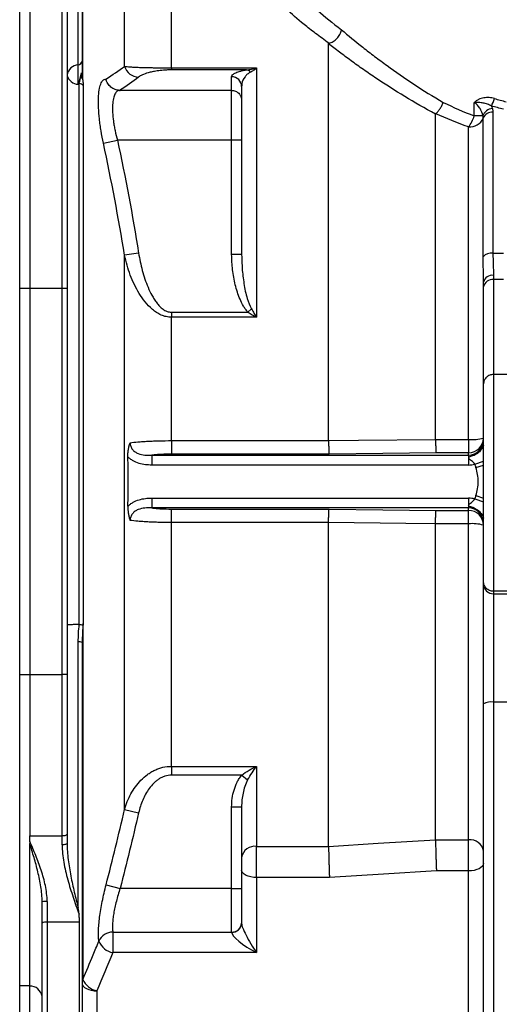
# Model space of a CAD drawing. Header units: millimetres. Extents: x 5 to 589, y 5 to 415.
# Tile 12 of 16: x 380 to 412, y 276 to 341. Entities that reach past the tile are written whole.
import ezdxf

# ---------------------------------------------------------------- set-up
doc = ezdxf.new("R2010")
doc.units = ezdxf.units.MM

msp = doc.modelspace()

# ---------------------------------------------------------------- linework, layer by layer
at = {"color": 7}
for p, q in [((384.538, 349.709), (384.538, 337.526)), ((380.351, 323.451), (380.351, 344.26)), ((381.018, 344.26), (381.018, 323.451)), ((387.36, 338.304), (387.36, 344.324)), ((384.268, 338.415), (384.268, 343.899)), ((384.518, 344.132), (384.518, 338.648)), ((383.185, 323.451), (383.185, 343.408)), ((383.518, 343.187), (383.518, 323.451)), ((390.492, 338.208), (390.492, 342.107)), ((400.996, 313.284), (400.996, 339.816)), ((384.268, 337.113), (384.268, 338.415)), ((384.518, 338.648), (384.518, 337.807)), ((390.492, 338.208), (396.185, 338.208)), ((390.492, 338.208), (390.492, 338.069)), ((395.5, 338.069), (390.492, 338.069)), ((396.185, 338.208), (396.185, 321.533)), ((384.337, 300.989), (384.337, 337.155)), ((384.59, 337.022), (384.59, 301.052)), ((394.518, 336.699), (394.518, 337.611)), ((394.518, 336.699), (387.064, 336.699)), ((394.518, 333.366), (394.518, 336.699)), ((395.19, 337.006), (395.185, 336.951)), ((395.185, 336.951), (395.185, 336.032)), ((395.185, 336.032), (395.185, 333.366)), ((410.728, 334.995), (410.728, 335.882)), ((408.146, 313.37), (408.146, 335.111)), ((411.984, 335.241), (411.984, 325.822)), ((411.305, 334.995), (410.728, 334.995)), ((411.331, 325.578), (411.331, 334.846)), ((410.351, 313.369), (410.351, 334.254)), ((385.946, 333.166), (386.886, 333.366)), ((394.518, 333.366), (386.886, 333.366)), ((394.518, 325.731), (394.518, 333.366)), ((395.185, 333.366), (394.518, 333.366)), ((395.185, 333.366), (395.185, 325.731)), ((388.299, 325.827), (387.36, 325.677)), ((411.984, 325.822), (412.685, 325.822)), ((387.36, 288.622), (387.36, 325.677)), ((395.185, 325.731), (394.518, 325.731)), ((395.185, 325.731), (395.192, 325.552)), ((411.351, 323.563), (411.351, 323.878)), ((412.018, 324.333), (412.018, 324.046)), ((412.018, 324.046), (412.018, 317.703)), ((412.685, 324.046), (412.018, 324.046)), ((381.018, 323.451), (380.351, 323.451)), ((380.351, 297.643), (380.351, 323.451)), ((383.185, 323.451), (381.018, 323.451)), ((381.018, 323.451), (381.018, 297.643)), ((383.185, 297.643), (383.185, 323.451)), ((383.518, 323.451), (383.185, 323.451)), ((383.518, 323.451), (383.518, 297.643)), ((411.351, 317.075), (411.351, 323.563)), ((390.492, 321.872), (390.492, 321.533)), ((390.492, 321.872), (395.608, 321.872)), ((395.839, 322.093), (395.608, 321.872)), ((390.492, 313.284), (390.492, 321.533)), ((396.185, 321.533), (390.492, 321.533)), ((412.018, 317.703), (412.018, 303.22)), ((413.351, 317.703), (412.018, 317.703)), ((411.351, 303.859), (411.351, 317.075)), ((408.146, 313.369), (408.146, 313.37)), ((408.146, 313.369), (410.351, 313.369)), ((410.351, 313.369), (410.351, 312.473)), ((390.492, 313.284), (390.492, 312.383)), ((390.492, 313.284), (400.996, 313.284)), ((389.184, 312.311), (389.184, 311.654)), ((389.184, 312.311), (410.351, 312.311)), ((401.031, 312.383), (390.492, 312.383)), ((410.351, 312.473), (408.181, 312.473)), ((410.351, 312.311), (410.351, 312.473)), ((410.351, 312.311), (410.351, 312.139)), ((410.351, 312.139), (410.351, 311.654)), ((410.351, 311.654), (389.184, 311.654)), ((410.77, 311.709), (411.351, 311.912)), ((410.848, 311.481), (411.351, 311.649)), ((389.184, 309.44), (389.184, 308.783)), ((389.184, 309.44), (410.351, 309.44)), ((410.351, 309.44), (410.351, 308.955)), ((410.77, 309.386), (411.351, 309.183)), ((410.848, 309.614), (411.351, 309.445)), ((410.351, 308.783), (389.184, 308.783)), ((390.492, 307.811), (390.492, 308.711)), ((390.492, 308.711), (401.031, 308.711)), ((410.351, 308.955), (410.351, 308.783)), ((410.351, 308.622), (410.351, 308.783)), ((408.181, 308.622), (410.351, 308.622)), ((410.351, 307.725), (410.351, 308.622)), ((390.492, 291.511), (390.492, 307.811)), ((400.996, 307.811), (390.492, 307.811)), ((400.996, 286.162), (400.996, 307.81)), ((408.146, 307.724), (408.146, 307.725)), ((410.351, 307.725), (408.146, 307.725)), ((408.146, 286.601), (408.146, 307.724)), ((410.351, 286.6), (410.351, 307.725)), ((411.351, 303.665), (411.351, 303.859)), ((411.351, 295.697), (411.351, 303.665)), ((413.351, 303.22), (412.018, 303.22)), ((412.018, 303.22), (412.018, 303.053)), ((412.018, 303.053), (413.351, 303.053)), ((412.018, 303.053), (412.018, 295.809)), ((384.578, 300.897), (384.528, 299.956)), ((384.578, 300.897), (384.578, 277.272)), ((384.268, 282.031), (384.268, 299.83)), ((384.528, 299.956), (384.518, 299.782)), ((384.518, 299.782), (384.518, 272.65)), ((380.351, 276.834), (380.351, 297.643)), ((380.351, 297.643), (381.018, 297.643)), ((381.018, 297.643), (381.018, 286.855)), ((381.018, 297.643), (383.185, 297.643)), ((383.185, 286.855), (383.185, 297.643)), ((383.518, 297.643), (383.185, 297.643)), ((383.518, 297.643), (383.518, 286.975)), ((411.351, 272.803), (411.351, 295.697)), ((412.018, 295.809), (412.018, 273.016)), ((413.351, 295.809), (412.018, 295.809)), ((390.492, 291.511), (396.185, 291.511)), ((390.492, 291.511), (390.492, 290.926)), ((396.185, 291.511), (396.185, 286.162)), ((395.188, 290.926), (390.492, 290.926)), ((395.188, 290.926), (395.587, 290.6)), ((387.36, 288.622), (388.299, 288.406)), ((394.518, 283.353), (394.518, 288.805)), ((394.518, 288.805), (395.185, 288.805)), ((395.185, 288.805), (395.185, 283.353)), ((381.018, 286.855), (383.185, 286.855)), ((381.018, 286.491), (381.018, 286.855)), ((381.018, 276.824), (381.018, 286.348)), ((383.185, 286.262), (383.185, 286.855)), ((383.518, 286.975), (383.518, 286.362)), ((408.146, 286.6), (408.146, 286.601)), ((408.146, 286.6), (410.351, 286.6)), ((410.351, 284.52), (410.351, 286.6)), ((396.185, 286.162), (400.996, 286.162)), ((396.185, 284.078), (396.185, 286.162)), ((410.351, 284.52), (408.204, 284.52)), ((410.351, 274.565), (410.351, 284.52)), ((396.185, 284.078), (396.185, 279.056)), ((401.054, 284.078), (396.185, 284.078)), ((386.124, 283.595), (387.064, 283.353)), ((394.518, 283.353), (387.064, 283.353)), ((394.518, 283.353), (395.185, 283.353)), ((394.518, 280.432), (394.518, 283.353)), ((395.185, 283.353), (395.185, 281.016)), ((381.851, 281.023), (381.851, 282.452)), ((382.185, 282.478), (382.185, 281.096)), ((382.185, 281.096), (382.185, 272.366)), ((384.347, 281.096), (382.185, 281.096)), ((384.347, 272.401), (384.347, 281.096)), ((381.851, 272.284), (381.851, 281.023)), ((386.58, 280.432), (394.518, 280.432)), ((386.58, 280.432), (386.58, 279.056)), ((394.518, 280.422), (394.518, 280.432)), ((395.185, 281.016), (395.185, 281)), ((396.185, 279.056), (386.58, 279.056)), ((381.018, 276.834), (380.351, 276.834)), ((380.351, 272.238), (380.351, 276.834)), ((381.018, 272.228), (381.018, 276.824)), ((385.518, 276.503), (385.518, 274.565))]:
    msp.add_line(p, q, dxfattribs=at)
at = {"color": 7, "flags": 128}
for points in [[(400.996, 313.284), (402.991, 313.308), (408.146, 313.37)], [(408.181, 312.473), (404.627, 312.428), (401.031, 312.383)], [(401.031, 308.711), (404.627, 308.666), (408.181, 308.622)], [(408.146, 307.724), (406.151, 307.748), (400.996, 307.81)], [(383.518, 286.975), (383.512, 286.952), (383.493, 286.929), (383.462, 286.908), (383.42, 286.89), (383.37, 286.875), (383.312, 286.864), (383.25, 286.857), (383.185, 286.855)], [(383.518, 286.362), (383.512, 286.343), (383.493, 286.324), (383.462, 286.307), (383.42, 286.291), (383.37, 286.279), (383.312, 286.27), (383.25, 286.264), (383.185, 286.262)], [(400.996, 286.162), (404.321, 286.366), (408.146, 286.601)], [(411.351, 285.02), (411.332, 284.922), (411.275, 284.828), (411.183, 284.742), (411.059, 284.666), (410.907, 284.604), (410.734, 284.558), (410.547, 284.529), (410.351, 284.52)], [(396.185, 284.078), (395.99, 284.088), (395.802, 284.116), (395.629, 284.162), (395.478, 284.224), (395.353, 284.3), (395.261, 284.387), (395.204, 284.48), (395.185, 284.578)], [(408.204, 284.52), (404.669, 284.301), (401.054, 284.078)], [(384.518, 277.003), (384.537, 276.905), (384.594, 276.812), (384.687, 276.725), (384.811, 276.649), (384.963, 276.587), (385.135, 276.541), (385.323, 276.513), (385.518, 276.503)]]:
    msp.add_lwpolyline(points, dxfattribs=at)
at = {"color": 7}
for centre, radius, start, end in [((384.322, 337.605), 0.812, 93.80096, 172.04035), ((384.25, 338.685), 0.271, 273.80096, 352.04035), ((384.269, 337.882), 0.769, 192.33465, 269.90226), ((384.454, 337.942), 0.15, 266.7622, 295.49186), ((388.33, 338.602), 1.016, 197.09536, 268.24448), ((395.425, 337.607), 0.468, 41.86195, 80.83493), ((384.323, 336.823), 0.333, 36.66763, 87.55942), ((384.494, 336.973), 0.554, 85.46762, 99.23084), ((394.521, 336.947), 0.663, 0.28153, 90.27879), ((410.362, 336.562), 1.765, 328.97752, 346.64631), ((412.023, 334.734), 0.763, 96.13919, 160.08396), ((411.929, 334.596), 0.648, 85.09874, 157.23936), ((408.504, 335.66), 2.322, 322.71437, 343.3374), ((410.435, 335.223), 0.972, 265.09874, 337.23936), ((411.887, 325.086), 0.742, 82.4918, 138.53541), ((411.929, 323.747), 0.592, 81.33328, 167.22901), ((411.939, 323.454), 0.598, 82.3896, 169.46978), ((410.359, 313.465), 0.992, 269.56481, 359.55809), ((410.599, 316.27), 2.911, 265.11225, 284.96824), ((410.359, 307.629), 0.992, 0.44191, 90.43519), ((410.599, 304.824), 2.911, 75.03176, 94.88775), ((411.992, 303.693), 0.641, 182.55152, 272.34227), ((384.318, 299.412), 0.42, 61.51811, 96.77758), ((411.856, 294.736), 1.085, 81.41895, 117.71508), ((410.461, 285.705), 0.902, 9.37802, 97.00408), ((396.076, 285.266), 0.903, 83.04734, 170.71589), ((382.102, 281.392), 1.089, 85.6387, 103.29739), ((382.105, 280.656), 0.446, 79.7499, 124.66582), ((386.584, 279.397), 1.035, 90.22478, 155.70841), ((394.557, 281.061), 0.629, 266.4701, 355.9699), ((394.56, 281.048), 0.627, 266.18874, 355.59805), ((386.82, 280.311), 1.277, 202.44621, 259.1398), ((385.156, 277.001), 0.638, 154.89229, 179.82), ((385.757, 277.754), 1.274, 202.25022, 259.17143), ((381.034, 275.995), 0.83, 10.11771, 91.12893)]:
    msp.add_arc(centre, radius, start, end, dxfattribs=at)
for centre, major_axis, ratio, start_param, end_param in [((410.351, 313.347), (0, 1.036), 0.965401, 3.141593, 4.712389), ((410.351, 313.347), (0, -1.692), 0.984808, 0, 0.253892), ((410.351, 307.748), (0, -1.692), 0.984808, 2.887701, 3.141593), ((410.351, 307.748), (0, 1.036), 0.965401, 4.712389, 6.283185), ((396.185, 279.556), (1.653, -0.923), 0.232514, 3.270747, 4.841543), ((396.185, 279.556), (-0.972, 1.52), 0.153536, 0.23558, 1.806377)]:
    msp.add_ellipse(centre, major_axis=major_axis, ratio=ratio, start_param=start_param, end_param=end_param, dxfattribs=at)
for points, knots in [([(399.201, 343.078), (399.47, 342.783), (399.834, 342.433), (400.726, 341.648), (401.255, 341.212), (401.866, 340.743)], [0, 0, 0, 0, 0.5, 0.5, 1, 1, 1, 1]), ([(401.022, 339.848), (400.862, 339.961), (400.707, 340.073), (400.408, 340.291), (400.264, 340.398), (399.848, 340.713), (399.593, 340.913), (398.891, 341.483), (398.51, 341.821), (398.228, 342.107)], [0, 0, 0, 0, 0.125, 0.125, 0.25, 0.25, 0.5, 0.5, 1, 1, 1, 1]), ([(401.022, 339.848), (401.118, 339.872), (401.212, 339.913), (401.395, 340.024), (401.479, 340.093), (401.632, 340.255), (401.697, 340.344), (401.777, 340.49), (401.8, 340.54), (401.838, 340.64), (401.854, 340.692), (401.866, 340.743)], [0, 0, 0, 0, 0.25, 0.25, 0.5, 0.5, 0.75, 0.75, 0.875, 0.875, 1, 1, 1, 1]), ([(401.866, 340.743), (402.305, 340.37), (402.779, 339.981), (403.542, 339.38), (403.804, 339.177), (404.344, 338.768), (404.622, 338.562), (405.476, 337.942), (406.072, 337.527), (407.323, 336.704), (407.977, 336.295), (408.665, 335.896)], [0, 0, 0, 0, 0.25, 0.25, 0.375, 0.375, 0.5, 0.5, 0.75, 0.75, 1, 1, 1, 1]), ([(400.996, 339.816), (400.996, 339.822), (400.997, 339.828), (401.003, 339.839), (401.01, 339.845), (401.022, 339.848)], [0, 0, 0, 0, 0.5, 0.5, 1, 1, 1, 1]), ([(408.146, 335.111), (407.428, 335.496), (406.743, 335.891), (405.431, 336.687), (404.804, 337.09), (403.905, 337.691), (403.612, 337.892), (403.043, 338.29), (402.766, 338.487), (402.23, 338.877), (401.97, 339.07), (401.469, 339.448), (401.228, 339.634), (400.996, 339.816)], [0, 0, 0, 0, 0.25, 0.25, 0.5, 0.5, 0.625, 0.625, 0.75, 0.75, 0.875, 0.875, 1, 1, 1, 1]), ([(384.445, 337.792), (384.417, 337.668), (384.387, 337.545), (384.342, 337.373), (384.327, 337.318), (384.298, 337.212), (384.283, 337.16), (384.268, 337.113)], [0, 0, 0, 0, 0.5, 0.5, 0.75, 0.75, 1, 1, 1, 1]), ([(384.445, 337.792), (384.435, 337.747), (384.426, 337.702), (384.413, 337.611), (384.409, 337.566), (384.405, 337.521)], [0, 0, 0, 0, 0.5, 0.5, 1, 1, 1, 1]), ([(384.538, 337.526), (384.533, 337.572), (384.528, 337.618), (384.52, 337.712), (384.518, 337.759), (384.518, 337.807)], [0, 0, 0, 0, 0.5, 0.5, 1, 1, 1, 1]), ([(387.36, 338.304), (387.456, 338.292), (387.585, 338.28), (387.832, 338.264), (387.923, 338.259), (388.126, 338.249), (388.238, 338.244), (388.425, 338.237), (388.491, 338.235), (388.628, 338.231), (388.699, 338.229), (388.849, 338.226), (388.928, 338.224), (389.092, 338.22), (389.177, 338.219), (389.355, 338.216), (389.447, 338.215), (389.641, 338.213), (389.741, 338.212), (389.948, 338.21), (390.054, 338.21), (390.272, 338.209), (390.381, 338.208), (390.492, 338.208)], [0, 0, 0, 0, 0.25, 0.25, 0.375, 0.375, 0.5, 0.5, 0.5625, 0.5625, 0.625, 0.625, 0.6875, 0.6875, 0.75, 0.75, 0.8125, 0.8125, 0.875, 0.875, 0.9375, 0.9375, 1, 1, 1, 1]), ([(390.492, 338.069), (390.399, 338.069), (390.309, 338.067), (390.131, 338.06), (390.048, 338.055), (389.889, 338.043), (389.813, 338.035), (389.673, 338.019), (389.608, 338.01), (389.422, 337.982), (389.312, 337.962), (389.113, 337.919), (389.024, 337.897), (388.784, 337.829), (388.656, 337.782), (388.445, 337.686), (388.362, 337.637), (388.299, 337.587)], [0, 0, 0, 0, 0.0625, 0.0625, 0.125, 0.125, 0.1875, 0.1875, 0.25, 0.25, 0.375, 0.375, 0.5, 0.5, 0.75, 0.75, 1, 1, 1, 1]), ([(394.518, 337.611), (394.518, 337.652), (394.537, 337.692), (394.611, 337.772), (394.665, 337.812), (394.776, 337.871), (394.818, 337.89), (394.915, 337.929), (394.969, 337.948), (395.091, 337.985), (395.159, 338.003), (395.312, 338.038), (395.398, 338.054), (395.5, 338.069)], [0, 0, 0, 0, 0.25, 0.25, 0.5, 0.5, 0.625, 0.625, 0.75, 0.75, 0.875, 0.875, 1, 1, 1, 1]), ([(395.774, 337.92), (395.699, 337.872), (395.546, 337.775), (395.329, 337.518), (395.207, 337.26), (395.193, 337.052), (395.19, 337.006)], [0, 0, 0, 0, 0.174386, 0.35325, 0.858832, 1, 1, 1, 1]), ([(395.5, 338.069), (395.613, 338.079), (395.726, 338.097), (395.954, 338.144), (396.07, 338.173), (396.185, 338.208)], [0, 0, 0, 0, 0.5, 0.5, 1, 1, 1, 1]), ([(395.774, 337.92), (395.842, 337.955), (395.91, 337.997), (396.047, 338.094), (396.116, 338.149), (396.185, 338.208)], [0, 0, 0, 0, 0.5, 0.5, 1, 1, 1, 1]), ([(384.337, 337.155), (384.353, 337.208), (384.367, 337.265), (384.391, 337.386), (384.4, 337.452), (384.405, 337.521)], [0, 0, 0, 0, 0.5, 0.5, 1, 1, 1, 1]), ([(384.538, 337.526), (384.557, 337.434), (384.569, 337.344), (384.586, 337.175), (384.59, 337.095), (384.59, 337.022)], [0, 0, 0, 0, 0.5, 0.5, 1, 1, 1, 1]), ([(385.946, 333.166), (385.886, 333.443), (385.835, 333.717), (385.768, 334.124), (385.748, 334.259), (385.711, 334.528), (385.695, 334.661), (385.653, 335.05), (385.633, 335.297), (385.617, 335.649), (385.614, 335.764), (385.613, 335.984), (385.614, 336.088), (385.625, 336.387), (385.641, 336.566), (385.692, 336.882), (385.726, 337.014), (385.788, 337.176), (385.81, 337.223), (385.86, 337.306), (385.887, 337.341), (385.972, 337.425), (386.035, 337.454), (386.105, 337.458)], [0, 0, 0, 0, 0.125, 0.125, 0.1875, 0.1875, 0.25, 0.25, 0.375, 0.375, 0.4375, 0.4375, 0.5, 0.5, 0.625, 0.625, 0.75, 0.75, 0.8125, 0.8125, 0.875, 0.875, 1, 1, 1, 1]), ([(387.031, 336.7), (386.925, 336.704), (386.823, 336.724), (386.623, 336.8), (386.531, 336.853), (386.406, 336.955), (386.367, 336.993), (386.296, 337.073), (386.264, 337.116), (386.206, 337.207), (386.18, 337.255), (386.137, 337.354), (386.119, 337.406), (386.105, 337.458)], [0, 0, 0, 0, 0.25, 0.25, 0.5, 0.5, 0.625, 0.625, 0.75, 0.75, 0.875, 0.875, 1, 1, 1, 1]), ([(387.064, 336.699), (386.993, 336.699), (386.928, 336.679), (386.841, 336.618), (386.813, 336.593), (386.762, 336.531), (386.738, 336.495), (386.674, 336.372), (386.638, 336.271), (386.585, 336.027), (386.567, 335.887), (386.554, 335.654), (386.552, 335.572), (386.553, 335.4), (386.556, 335.31), (386.571, 335.034), (386.591, 334.84), (386.633, 334.535), (386.649, 334.43), (386.686, 334.22), (386.707, 334.114), (386.774, 333.796), (386.826, 333.582), (386.886, 333.366)], [0, 0, 0, 0, 0.125, 0.125, 0.1875, 0.1875, 0.25, 0.25, 0.375, 0.375, 0.5, 0.5, 0.5625, 0.5625, 0.625, 0.625, 0.75, 0.75, 0.8125, 0.8125, 0.875, 0.875, 1, 1, 1, 1]), ([(394.518, 336.699), (394.562, 336.699), (394.606, 336.695), (394.691, 336.678), (394.733, 336.665), (394.814, 336.632), (394.852, 336.611), (394.925, 336.563), (394.959, 336.535), (395.051, 336.443), (395.101, 336.368), (395.167, 336.208), (395.185, 336.119), (395.185, 336.032)], [0, 0, 0, 0, 0.125, 0.125, 0.25, 0.25, 0.375, 0.375, 0.5, 0.5, 0.75, 0.75, 1, 1, 1, 1]), ([(408.158, 335.138), (408.208, 335.18), (408.256, 335.229), (408.351, 335.339), (408.398, 335.402), (408.486, 335.532), (408.527, 335.603), (408.584, 335.711), (408.601, 335.748), (408.635, 335.822), (408.651, 335.859), (408.665, 335.896)], [0, 0, 0, 0, 0.25, 0.25, 0.5, 0.5, 0.75, 0.75, 0.875, 0.875, 1, 1, 1, 1]), ([(412.079, 336.155), (411.962, 336.189), (411.844, 336.21), (411.666, 336.221), (411.606, 336.221), (411.487, 336.215), (411.426, 336.208), (411.25, 336.177), (411.136, 336.142), (410.973, 336.064), (410.92, 336.034), (410.844, 335.982), (410.82, 335.963), (410.773, 335.924), (410.75, 335.903), (410.728, 335.882)], [0, 0, 0, 0, 0.25, 0.25, 0.375, 0.375, 0.5, 0.5, 0.75, 0.75, 0.875, 0.875, 0.9375, 0.9375, 1, 1, 1, 1]), ([(411.875, 335.653), (411.789, 335.703), (411.7, 335.744), (411.518, 335.81), (411.424, 335.836), (411.233, 335.871), (411.136, 335.881), (410.986, 335.887), (410.936, 335.887), (410.833, 335.886), (410.781, 335.884), (410.728, 335.882)], [0, 0, 0, 0, 0.25, 0.25, 0.5, 0.5, 0.75, 0.75, 0.875, 0.875, 1, 1, 1, 1]), ([(411.305, 334.995), (411.269, 335.166), (411.211, 335.331), (411.074, 335.563), (411.019, 335.638), (410.891, 335.772), (410.816, 335.833), (410.728, 335.882)], [0, 0, 0, 0, 0.5, 0.5, 0.75, 0.75, 1, 1, 1, 1]), ([(388.299, 325.827), (388.362, 325.433), (388.444, 325.044), (388.6, 324.468), (388.658, 324.277), (388.785, 323.901), (388.855, 323.716), (389.009, 323.352), (389.094, 323.173), (389.236, 322.912), (389.287, 322.826), (389.394, 322.657), (389.451, 322.574), (389.573, 322.415), (389.637, 322.339), (389.776, 322.196), (389.852, 322.129), (390.015, 322.012), (390.102, 321.962), (390.292, 321.891), (390.39, 321.872), (390.492, 321.872)], [0, 0, 0, 0, 0.25, 0.25, 0.375, 0.375, 0.5, 0.5, 0.625, 0.625, 0.6875, 0.6875, 0.75, 0.75, 0.8125, 0.8125, 0.875, 0.875, 0.9375, 0.9375, 1, 1, 1, 1]), ([(411.984, 325.822), (411.984, 325.55), (411.991, 325.289), (412.008, 324.793), (412.018, 324.557), (412.018, 324.333)], [0, 0, 0, 0, 0.5, 0.5, 1, 1, 1, 1]), ([(390.492, 321.533), (390.374, 321.533), (390.257, 321.547), (390.028, 321.598), (389.915, 321.636), (389.701, 321.73), (389.598, 321.787), (389.401, 321.914), (389.309, 321.984), (389.043, 322.209), (388.881, 322.38), (388.591, 322.738), (388.461, 322.926), (388.222, 323.315), (388.114, 323.516), (387.916, 323.928), (387.826, 324.14), (387.582, 324.786), (387.455, 325.227), (387.36, 325.677)], [0, 0, 0, 0, 0.0625, 0.0625, 0.125, 0.125, 0.1875, 0.1875, 0.25, 0.25, 0.375, 0.375, 0.5, 0.5, 0.625, 0.625, 0.75, 0.75, 1, 1, 1, 1]), ([(395.608, 321.872), (395.548, 321.934), (395.494, 322.001), (395.394, 322.139), (395.348, 322.21), (395.218, 322.43), (395.143, 322.586), (394.943, 323.057), (394.842, 323.38), (394.681, 324.037), (394.621, 324.371), (394.539, 325.049), (394.518, 325.39), (394.518, 325.731)], [0, 0, 0, 0, 0.0625, 0.0625, 0.125, 0.125, 0.25, 0.25, 0.5, 0.5, 0.75, 0.75, 1, 1, 1, 1]), ([(395.192, 325.552), (395.198, 325.298), (395.212, 324.705), (395.333, 323.778), (395.5, 322.86), (395.739, 322.32), (395.839, 322.093)], [0, 0, 0, 0, 0.2159829, 0.5026845, 0.791925, 1, 1, 1, 1]), ([(411.351, 323.878), (411.351, 324.148), (411.345, 324.426), (411.335, 324.993), (411.331, 325.282), (411.331, 325.578)], [0, 0, 0, 0, 0.5, 0.5, 1, 1, 1, 1]), ([(395.608, 321.872), (395.703, 321.812), (395.799, 321.754), (395.991, 321.642), (396.088, 321.587), (396.185, 321.533)], [0, 0, 0, 0, 0.5, 0.5, 1, 1, 1, 1]), ([(395.839, 322.093), (395.896, 321.997), (395.953, 321.903), (396.069, 321.716), (396.127, 321.624), (396.185, 321.533)], [0, 0, 0, 0, 0.5, 0.5, 1, 1, 1, 1]), ([(412.018, 317.703), (411.974, 317.703), (411.931, 317.699), (411.846, 317.683), (411.803, 317.671), (411.723, 317.64), (411.684, 317.62), (411.612, 317.575), (411.577, 317.548), (411.485, 317.462), (411.436, 317.392), (411.369, 317.241), (411.351, 317.157), (411.351, 317.075)], [0, 0, 0, 0, 0.125, 0.125, 0.25, 0.25, 0.375, 0.375, 0.5, 0.5, 0.75, 0.75, 1, 1, 1, 1]), ([(408.146, 313.369), (408.147, 313.26), (408.149, 313.155), (408.153, 312.954), (408.156, 312.863), (408.162, 312.701), (408.166, 312.634), (408.171, 312.555), (408.173, 312.532), (408.177, 312.496), (408.179, 312.482), (408.181, 312.473)], [0, 0, 0, 0, 0.25, 0.25, 0.5, 0.5, 0.75, 0.75, 0.875, 0.875, 1, 1, 1, 1]), ([(387.582, 312.198), (387.58, 312.283), (387.582, 312.367), (387.593, 312.533), (387.602, 312.616), (387.627, 312.775), (387.642, 312.852), (387.671, 312.963), (387.681, 312.999), (387.703, 313.071), (387.715, 313.106), (387.728, 313.14)], [0, 0, 0, 0, 0.25, 0.25, 0.5, 0.5, 0.75, 0.75, 0.875, 0.875, 1, 1, 1, 1]), ([(387.728, 313.14), (387.88, 313.163), (388.056, 313.183), (388.357, 313.21), (388.465, 313.218), (388.687, 313.233), (388.803, 313.24), (389.041, 313.252), (389.165, 313.258), (389.42, 313.267), (389.551, 313.271), (389.947, 313.28), (390.217, 313.284), (390.492, 313.284)], [0, 0, 0, 0, 0.25, 0.25, 0.375, 0.375, 0.5, 0.5, 0.625, 0.625, 0.75, 0.75, 1, 1, 1, 1]), ([(387.728, 313.14), (387.73, 313.06), (387.745, 312.98), (387.786, 312.869), (387.802, 312.833), (387.841, 312.763), (387.863, 312.73), (387.938, 312.636), (387.995, 312.582), (388.123, 312.49), (388.194, 312.452), (388.411, 312.363), (388.566, 312.333), (388.874, 312.304), (389.029, 312.305), (389.184, 312.311)], [0, 0, 0, 0, 0.125, 0.125, 0.1875, 0.1875, 0.25, 0.25, 0.375, 0.375, 0.5, 0.5, 0.75, 0.75, 1, 1, 1, 1]), ([(400.996, 313.284), (400.997, 313.174), (400.998, 313.068), (401.003, 312.866), (401.006, 312.775), (401.012, 312.612), (401.015, 312.545), (401.021, 312.465), (401.023, 312.443), (401.027, 312.406), (401.029, 312.392), (401.031, 312.383)], [0, 0, 0, 0, 0.25, 0.25, 0.5, 0.5, 0.75, 0.75, 0.875, 0.875, 1, 1, 1, 1]), ([(411.351, 312.984), (411.313, 312.872), (411.259, 312.77), (411.155, 312.628), (411.116, 312.584), (411.034, 312.502), (410.99, 312.465), (410.896, 312.396), (410.846, 312.365), (410.743, 312.311), (410.69, 312.288), (410.582, 312.248), (410.526, 312.232), (410.445, 312.206), (410.418, 312.198), (410.383, 312.182), (410.372, 312.175), (410.356, 312.159), (410.351, 312.149), (410.351, 312.139)], [0, 0, 0, 0, 0.25, 0.25, 0.375, 0.375, 0.5, 0.5, 0.625, 0.625, 0.75, 0.75, 0.875, 0.875, 0.9375, 0.9375, 0.96875, 0.96875, 1, 1, 1, 1]), ([(387.582, 308.897), (387.597, 309.446), (387.605, 309.994), (387.605, 310.681), (387.605, 310.82), (387.603, 311.095), (387.601, 311.233), (387.596, 311.647), (387.59, 311.922), (387.582, 312.198)], [0, 0, 0, 0, 0.5, 0.5, 0.625, 0.625, 0.75, 0.75, 1, 1, 1, 1]), ([(389.184, 311.654), (389.039, 311.654), (388.895, 311.661), (388.608, 311.694), (388.466, 311.722), (388.187, 311.806), (388.054, 311.861), (387.866, 311.969), (387.804, 312.009), (387.689, 312.098), (387.634, 312.145), (387.582, 312.198)], [0, 0, 0, 0, 0.25, 0.25, 0.5, 0.5, 0.75, 0.75, 0.875, 0.875, 1, 1, 1, 1]), ([(390.492, 312.383), (390.257, 312.383), (390.029, 312.377), (389.695, 312.358), (389.586, 312.351), (389.379, 312.333), (389.279, 312.323), (389.184, 312.311)], [0, 0, 0, 0, 0.5, 0.5, 0.75, 0.75, 1, 1, 1, 1]), ([(410.77, 311.709), (410.746, 311.759), (410.709, 311.799), (410.63, 311.872), (410.589, 311.905), (410.507, 311.969), (410.467, 312), (410.412, 312.049), (410.394, 312.066), (410.364, 312.101), (410.351, 312.12), (410.351, 312.139)], [0, 0, 0, 0, 0.25, 0.25, 0.5, 0.5, 0.75, 0.75, 0.875, 0.875, 1, 1, 1, 1]), ([(410.848, 309.614), (410.899, 309.765), (410.933, 309.918), (410.982, 310.229), (410.994, 310.385), (410.995, 310.703), (410.982, 310.861), (410.934, 311.175), (410.899, 311.33), (410.848, 311.481)], [0, 0, 0, 0, 0.25, 0.25, 0.5, 0.5, 0.75, 0.75, 1, 1, 1, 1]), ([(387.582, 308.897), (387.634, 308.949), (387.689, 308.997), (387.804, 309.085), (387.866, 309.125), (388.054, 309.233), (388.187, 309.289), (388.466, 309.373), (388.608, 309.4), (388.895, 309.434), (389.039, 309.44), (389.184, 309.44)], [0, 0, 0, 0, 0.125, 0.125, 0.25, 0.25, 0.5, 0.5, 0.75, 0.75, 1, 1, 1, 1]), ([(410.351, 308.955), (410.351, 308.974), (410.364, 308.993), (410.394, 309.028), (410.411, 309.045), (410.466, 309.094), (410.507, 309.125), (410.588, 309.189), (410.63, 309.222), (410.708, 309.295), (410.746, 309.336), (410.77, 309.386)], [0, 0, 0, 0, 0.125, 0.125, 0.25, 0.25, 0.5, 0.5, 0.75, 0.75, 1, 1, 1, 1]), ([(387.582, 308.897), (387.58, 308.811), (387.582, 308.727), (387.593, 308.561), (387.602, 308.479), (387.627, 308.319), (387.642, 308.242), (387.671, 308.131), (387.681, 308.095), (387.703, 308.024), (387.715, 307.988), (387.728, 307.954)], [0, 0, 0, 0, 0.25, 0.25, 0.5, 0.5, 0.75, 0.75, 0.875, 0.875, 1, 1, 1, 1]), ([(389.184, 308.783), (389.029, 308.789), (388.874, 308.79), (388.567, 308.761), (388.411, 308.731), (388.195, 308.642), (388.124, 308.605), (387.996, 308.513), (387.938, 308.459), (387.839, 308.333), (387.8, 308.264), (387.745, 308.114), (387.73, 308.034), (387.728, 307.954)], [0, 0, 0, 0, 0.25, 0.25, 0.5, 0.5, 0.625, 0.625, 0.75, 0.75, 0.875, 0.875, 1, 1, 1, 1]), ([(389.184, 308.783), (389.279, 308.772), (389.379, 308.762), (389.586, 308.744), (389.695, 308.736), (390.029, 308.718), (390.257, 308.711), (390.492, 308.711)], [0, 0, 0, 0, 0.25, 0.25, 0.5, 0.5, 1, 1, 1, 1]), ([(400.996, 307.811), (400.997, 307.921), (400.998, 308.026), (401.003, 308.228), (401.006, 308.32), (401.012, 308.482), (401.015, 308.55), (401.021, 308.629), (401.023, 308.652), (401.027, 308.688), (401.029, 308.702), (401.031, 308.711)], [0, 0, 0, 0, 0.25, 0.25, 0.5, 0.5, 0.75, 0.75, 0.875, 0.875, 1, 1, 1, 1]), ([(410.351, 308.955), (410.351, 308.945), (410.356, 308.935), (410.372, 308.919), (410.383, 308.913), (410.419, 308.896), (410.446, 308.888), (410.527, 308.863), (410.582, 308.846), (410.745, 308.786), (410.849, 308.733), (410.989, 308.63), (411.035, 308.592), (411.117, 308.51), (411.155, 308.466), (411.258, 308.326), (411.314, 308.221), (411.351, 308.111)], [0, 0, 0, 0, 0.03125, 0.03125, 0.0625, 0.0625, 0.125, 0.125, 0.25, 0.25, 0.5, 0.5, 0.625, 0.625, 0.75, 0.75, 1, 1, 1, 1]), ([(408.146, 307.725), (408.147, 307.834), (408.149, 307.94), (408.153, 308.14), (408.156, 308.232), (408.162, 308.393), (408.166, 308.461), (408.171, 308.54), (408.173, 308.562), (408.177, 308.598), (408.179, 308.612), (408.181, 308.622)], [0, 0, 0, 0, 0.25, 0.25, 0.5, 0.5, 0.75, 0.75, 0.875, 0.875, 1, 1, 1, 1]), ([(390.492, 307.811), (390.217, 307.811), (389.947, 307.814), (389.551, 307.823), (389.42, 307.827), (389.165, 307.837), (389.041, 307.842), (388.803, 307.854), (388.687, 307.861), (388.465, 307.876), (388.357, 307.885), (388.056, 307.911), (387.88, 307.931), (387.728, 307.954)], [0, 0, 0, 0, 0.25, 0.25, 0.375, 0.375, 0.5, 0.5, 0.625, 0.625, 0.75, 0.75, 1, 1, 1, 1]), ([(412.018, 303.22), (411.974, 303.22), (411.931, 303.224), (411.845, 303.24), (411.803, 303.252), (411.722, 303.285), (411.684, 303.304), (411.611, 303.351), (411.577, 303.378), (411.485, 303.466), (411.435, 303.537), (411.369, 303.691), (411.351, 303.776), (411.351, 303.859)], [0, 0, 0, 0, 0.125, 0.125, 0.25, 0.25, 0.375, 0.375, 0.5, 0.5, 0.75, 0.75, 1, 1, 1, 1]), ([(384.33, 300.989), (384.274, 300.989), (384.217, 300.988), (384.108, 300.986), (384.056, 300.985), (383.957, 300.983), (383.91, 300.982), (383.822, 300.978), (383.782, 300.977), (383.709, 300.973), (383.676, 300.971), (383.62, 300.967), (383.596, 300.965), (383.558, 300.961), (383.543, 300.959), (383.523, 300.954), (383.518, 300.952), (383.518, 300.95)], [0, 0, 0, 0, 0.125, 0.125, 0.25, 0.25, 0.375, 0.375, 0.5, 0.5, 0.625, 0.625, 0.75, 0.75, 0.875, 0.875, 1, 1, 1, 1]), ([(384.337, 300.989), (384.401, 300.985), (384.459, 300.981), (384.528, 300.979), (384.549, 300.978), (384.569, 300.983), (384.573, 300.984), (384.58, 300.99), (384.583, 300.996), (384.586, 301.011), (384.587, 301.02), (384.589, 301.036), (384.589, 301.044), (384.59, 301.052)], [0, 0, 0, 0, 0.5, 0.5, 0.75, 0.75, 0.8125, 0.8125, 0.875, 0.875, 0.9375, 0.9375, 1, 1, 1, 1]), ([(384.59, 301.052), (384.586, 301.004), (384.583, 300.956), (384.579, 300.907), (384.579, 300.904), (384.579, 300.901), (384.578, 300.897)], [0, 0, 0, 0, 0.0004361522, 0.0004361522, 0.0004361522, 0.0004662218, 0.0004662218, 0.0004662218, 0.0004662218]), ([(387.36, 288.622), (387.411, 288.805), (387.472, 288.985), (387.615, 289.336), (387.696, 289.507), (387.877, 289.836), (387.977, 289.995), (388.201, 290.301), (388.324, 290.449), (388.59, 290.721), (388.733, 290.846), (388.965, 291.016), (389.045, 291.07), (389.209, 291.168), (389.293, 291.213), (389.465, 291.295), (389.554, 291.332), (389.735, 291.396), (389.828, 291.423), (390.108, 291.489), (390.298, 291.511), (390.492, 291.511)], [0, 0, 0, 0, 0.125, 0.125, 0.25, 0.25, 0.375, 0.375, 0.5, 0.5, 0.625, 0.625, 0.6875, 0.6875, 0.75, 0.75, 0.8125, 0.8125, 0.875, 0.875, 1, 1, 1, 1]), ([(395.188, 290.926), (395.347, 291.042), (395.511, 291.147), (395.845, 291.342), (396.016, 291.431), (396.185, 291.511)], [0, 0, 0, 0, 0.5, 0.5, 1, 1, 1, 1]), ([(395.587, 290.6), (395.683, 290.768), (395.781, 290.926), (395.982, 291.23), (396.084, 291.375), (396.185, 291.511)], [0, 0, 0, 0, 0.5, 0.5, 1, 1, 1, 1]), ([(390.492, 290.926), (390.34, 290.926), (390.194, 290.901), (389.981, 290.831), (389.911, 290.802), (389.776, 290.736), (389.712, 290.699), (389.587, 290.617), (389.527, 290.573), (389.411, 290.478), (389.356, 290.427), (389.196, 290.269), (389.1, 290.155), (388.923, 289.914), (388.842, 289.786), (388.697, 289.526), (388.632, 289.393), (388.516, 289.12), (388.464, 288.981), (388.373, 288.697), (388.333, 288.552), (388.299, 288.406)], [0, 0, 0, 0, 0.125, 0.125, 0.1875, 0.1875, 0.25, 0.25, 0.3125, 0.3125, 0.375, 0.375, 0.5, 0.5, 0.625, 0.625, 0.75, 0.75, 0.875, 0.875, 1, 1, 1, 1]), ([(394.518, 288.805), (394.518, 288.995), (394.532, 289.183), (394.585, 289.554), (394.624, 289.737), (394.731, 290.099), (394.8, 290.278), (394.926, 290.531), (394.972, 290.614), (395.073, 290.774), (395.128, 290.852), (395.188, 290.926)], [0, 0, 0, 0, 0.25, 0.25, 0.5, 0.5, 0.75, 0.75, 0.875, 0.875, 1, 1, 1, 1]), ([(395.587, 290.6), (395.509, 290.463), (395.449, 290.32), (395.349, 290.027), (395.309, 289.876), (395.215, 289.422), (395.185, 289.115), (395.185, 288.805)], [0, 0, 0, 0, 0.25, 0.25, 0.5, 0.5, 1, 1, 1, 1]), ([(382.185, 282.478), (382.185, 282.657), (382.173, 282.835), (382.132, 283.188), (382.103, 283.363), (382.033, 283.711), (381.991, 283.883), (381.897, 284.228), (381.845, 284.398), (381.68, 284.901), (381.556, 285.227), (381.296, 285.868), (381.158, 286.182), (381.018, 286.491)], [0, 0, 0, 0, 0.125, 0.125, 0.25, 0.25, 0.375, 0.375, 0.5, 0.5, 0.75, 0.75, 1, 1, 1, 1]), ([(381.851, 282.452), (381.851, 282.795), (381.817, 283.132), (381.715, 283.799), (381.646, 284.13), (381.489, 284.78), (381.401, 285.099), (381.216, 285.729), (381.118, 286.04), (381.018, 286.348)], [0, 0, 0, 0, 0.25, 0.25, 0.5, 0.5, 0.75, 0.75, 1, 1, 1, 1]), ([(383.518, 286.362), (383.518, 285.998), (383.547, 285.634), (383.614, 285.088), (383.64, 284.906), (383.699, 284.542), (383.732, 284.36), (383.837, 283.815), (383.917, 283.455), (384.086, 282.74), (384.176, 282.385), (384.268, 282.031)], [0, 0, 0, 0, 0.25, 0.25, 0.375, 0.375, 0.5, 0.5, 0.75, 0.75, 1, 1, 1, 1]), ([(408.146, 286.6), (408.148, 286.473), (408.15, 286.325), (408.157, 285.989), (408.161, 285.809), (408.169, 285.525), (408.172, 285.43), (408.178, 285.241), (408.181, 285.146), (408.188, 284.958), (408.191, 284.866), (408.196, 284.733), (408.198, 284.69), (408.201, 284.604), (408.203, 284.561), (408.204, 284.52)], [0, 0, 0, 0, 0.25, 0.25, 0.5, 0.5, 0.625, 0.625, 0.75, 0.75, 0.875, 0.875, 0.9375, 0.9375, 1, 1, 1, 1]), ([(383.185, 286.262), (383.185, 286.068), (383.196, 285.873), (383.235, 285.485), (383.263, 285.29), (383.331, 284.9), (383.372, 284.705), (383.462, 284.314), (383.512, 284.118), (383.672, 283.535), (383.792, 283.152), (384.046, 282.391), (384.18, 282.013), (384.318, 281.637)], [0, 0, 0, 0, 0.125, 0.125, 0.25, 0.25, 0.375, 0.375, 0.5, 0.5, 0.75, 0.75, 1, 1, 1, 1]), ([(400.996, 286.162), (400.997, 286.035), (401, 285.886), (401.007, 285.55), (401.011, 285.37), (401.019, 285.085), (401.022, 284.991), (401.028, 284.801), (401.031, 284.706), (401.037, 284.517), (401.041, 284.425), (401.046, 284.292), (401.047, 284.248), (401.051, 284.162), (401.052, 284.119), (401.054, 284.078)], [0, 0, 0, 0, 0.25, 0.25, 0.5, 0.5, 0.625, 0.625, 0.75, 0.75, 0.875, 0.875, 0.9375, 0.9375, 1, 1, 1, 1]), ([(385.64, 279.823), (385.628, 279.916), (385.619, 280.022), (385.612, 280.252), (385.612, 280.377), (385.622, 280.646), (385.631, 280.79), (385.657, 281.097), (385.675, 281.256), (385.717, 281.587), (385.742, 281.758), (385.8, 282.111), (385.833, 282.294), (385.942, 282.845), (386.027, 283.217), (386.124, 283.595)], [0, 0, 0, 0, 0.125, 0.125, 0.25, 0.25, 0.375, 0.375, 0.5, 0.5, 0.625, 0.625, 0.75, 0.75, 1, 1, 1, 1]), ([(387.064, 283.353), (386.967, 283.064), (386.883, 282.779), (386.775, 282.355), (386.742, 282.213), (386.683, 281.94), (386.658, 281.807), (386.615, 281.551), (386.598, 281.427), (386.571, 281.188), (386.562, 281.075), (386.552, 280.866), (386.552, 280.768), (386.559, 280.588), (386.567, 280.506), (386.58, 280.432)], [0, 0, 0, 0, 0.25, 0.25, 0.375, 0.375, 0.5, 0.5, 0.625, 0.625, 0.75, 0.75, 0.875, 0.875, 1, 1, 1, 1]), ([(384.347, 281.096), (384.347, 281.186), (384.345, 281.276), (384.336, 281.456), (384.329, 281.547), (384.318, 281.637)], [0, 0, 0, 0, 0.5, 0.5, 1, 1, 1, 1]), ([(384.578, 277.272), (384.804, 277.815), (385.03, 278.357), (385.256, 278.9), (385.384, 279.208), (385.512, 279.515), (385.64, 279.823)], [0, 0, 0, 0, 0.006, 0.006, 0.006, 0.00939959, 0.00939959, 0.00939959, 0.00939959])]:
    msp.add_open_spline(points, degree=3, knots=knots, dxfattribs=at)
for points in [[(384.461, 337.865), (384.456, 337.841), (384.451, 337.817), (384.445, 337.792)], [(386.105, 337.458), (386.565, 337.738), (386.988, 338.02), (387.36, 338.304)], [(384.337, 337.155), (384.314, 337.141), (384.291, 337.126), (384.268, 337.113)], [(388.299, 337.587), (387.924, 337.29), (387.497, 336.994), (387.031, 336.7)], [(387.031, 336.7), (387.042, 336.7), (387.053, 336.699), (387.064, 336.699)], [(408.665, 335.896), (409.326, 335.576), (410.013, 335.272), (410.728, 334.995)], [(412.079, 336.155), (412.338, 336.079), (412.599, 336.008), (412.863, 335.941)], [(408.158, 335.138), (408.149, 335.131), (408.146, 335.121), (408.146, 335.111)], [(410.351, 334.254), (409.593, 334.525), (408.863, 334.823), (408.158, 335.138)], [(411.875, 335.653), (411.9, 335.601), (411.923, 335.548), (411.942, 335.493)], [(412.685, 335.443), (412.412, 335.509), (412.142, 335.579), (411.875, 335.653)], [(411.942, 335.493), (411.97, 335.411), (411.984, 335.327), (411.984, 335.241)], [(411.331, 334.846), (411.331, 334.897), (411.323, 334.946), (411.305, 334.995)], [(387.36, 325.677), (386.958, 328.186), (386.479, 330.682), (385.946, 333.166)], [(386.886, 333.366), (387.419, 330.865), (387.898, 328.353), (388.299, 325.827)], [(400.996, 313.284), (400.996, 313.284), (400.996, 313.284), (400.996, 313.284)], [(410.848, 311.481), (410.823, 311.557), (410.797, 311.633), (410.77, 311.709)], [(410.77, 309.386), (410.797, 309.462), (410.823, 309.538), (410.848, 309.614)], [(400.996, 307.81), (400.996, 307.81), (400.996, 307.811), (400.996, 307.811)], [(384.268, 299.83), (384.268, 300.218), (384.288, 300.604), (384.33, 300.989)], [(384.33, 300.989), (384.333, 300.989), (384.335, 300.989), (384.337, 300.989)], [(386.124, 283.595), (386.557, 285.265), (386.97, 286.941), (387.36, 288.622)], [(388.299, 288.406), (387.91, 286.716), (387.497, 285.032), (387.064, 283.353)], [(381.018, 286.491), (381.018, 286.443), (381.018, 286.395), (381.018, 286.348)], [(400.996, 286.162), (400.996, 286.162), (400.996, 286.162), (400.996, 286.162)], [(384.318, 281.637), (384.301, 281.769), (384.285, 281.9), (384.268, 282.031)], [(386.58, 279.056), (386.226, 278.205), (385.872, 277.354), (385.518, 276.503)]]:
    msp.add_open_spline(points, degree=3, dxfattribs=at)

doc.saveas('drawing.dxf')
